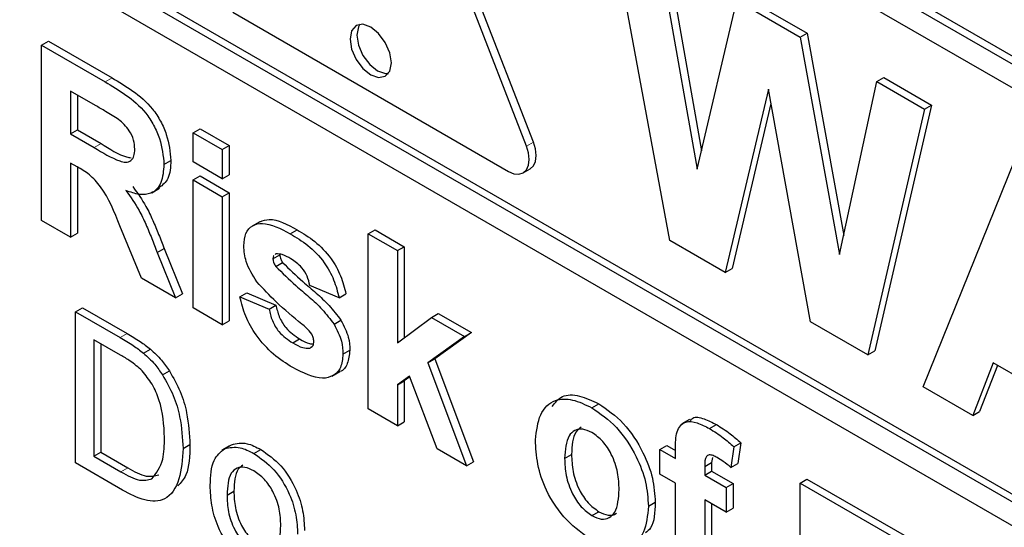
# Paper-space layout 'Blatt2' of a CAD drawing. Header units: millimetres. Extents: x 5 to 418, y 2 to 292.
# Tile 23 of 124: x 113.856 to 115.538, y 176.522 to 177.39. Entities that reach past the tile are written whole.
import ezdxf

# ---------------------------------------------------------------- set-up
doc = ezdxf.new("R2010")
doc.units = ezdxf.units.MM

psp = doc.layouts.new('Blatt2')

# ---------------------------------------------------------------- linework, layer by layer
at = {"color": 7, "linetype": 'Continuous', "lineweight": 25}
for p, q in [((118.1089, 175.8376), (112.2164, 179.2393)), ((118.1207, 175.8444), (112.2282, 179.2461)), ((118.1089, 175.7968), (113.7249, 178.3277)), ((114.7337, 177.1805), (114.498, 177.788)), ((114.7219, 177.1737), (114.4862, 177.7812)), ((113.7249, 177.6201), (118.1914, 175.0416)), ((113.7367, 177.6269), (118.1914, 175.0552)), ((118.1914, 175.0008), (113.7249, 177.5793)), ((114.9668, 177.012), (114.868, 177.5453)), ((114.9493, 177.4983), (115.0135, 177.1341)), ((114.9611, 177.5051), (115.0209, 177.1657)), ((115.0135, 177.1341), (115.0813, 177.4222)), ((115.0813, 177.4222), (115.1895, 177.3597)), ((115.0931, 177.429), (115.2013, 177.3665)), ((114.2198, 177.4023), (114.6912, 177.1302)), ((115.1895, 177.3597), (115.2013, 177.3665)), ((115.2013, 177.3665), (115.2638, 177.021)), ((113.8929, 177.3461), (113.9047, 177.3529)), ((113.8929, 177.0467), (113.8929, 177.3461)), ((113.8929, 177.3461), (114.0017, 177.2833)), ((113.9047, 177.3529), (114.0135, 177.2901)), ((115.1895, 177.3597), (115.2567, 176.9882)), ((115.2567, 176.9882), (115.3207, 177.284)), ((115.3207, 177.284), (115.3324, 177.2908)), ((115.3207, 177.284), (115.4021, 177.2369)), ((115.3324, 177.2908), (115.4139, 177.2437)), ((113.9851, 177.243), (113.9427, 177.2674)), ((113.9427, 177.2674), (113.9427, 177.1945)), ((115.1351, 177.2709), (115.0613, 176.9574)), ((115.207, 176.8733), (115.1351, 177.2709)), ((113.9545, 177.2606), (113.9545, 177.2013)), ((115.1395, 177.2464), (115.0731, 176.9642)), ((115.4021, 177.2369), (115.3052, 176.8166)), ((115.4139, 177.2437), (115.317, 176.8234)), ((115.4021, 177.2369), (115.4139, 177.2437)), ((113.9427, 177.1945), (113.9545, 177.2013)), ((113.9545, 177.2013), (113.9947, 177.1781)), ((114.1522, 177.1964), (114.1639, 177.2032)), ((114.1522, 177.1964), (114.202, 177.1676)), ((114.1522, 177.1465), (114.1522, 177.1964)), ((114.1639, 177.2032), (114.2138, 177.1745)), ((113.9427, 177.1945), (113.9829, 177.1713)), ((114.202, 177.1676), (114.2138, 177.1745)), ((114.202, 177.1676), (114.202, 177.1177)), ((114.2138, 177.1745), (114.2138, 177.1246)), ((113.9539, 177.1381), (113.9427, 177.1446)), ((113.9427, 177.1446), (113.9427, 177.0179)), ((114.1023, 177.1423), (114.1141, 177.1491)), ((114.202, 177.1177), (114.1522, 177.1465)), ((115.3998, 176.762), (115.5557, 177.1483)), ((113.9545, 177.1377), (113.9545, 177.0247)), ((114.7162, 177.1277), (114.728, 177.1345)), ((114.1522, 177.1158), (114.1639, 177.1226)), ((114.1522, 177.1158), (114.202, 177.087)), ((114.1522, 176.897), (114.1522, 177.1158)), ((114.1639, 177.1226), (114.2138, 177.0938)), ((114.202, 177.1177), (114.2138, 177.1246)), ((114.0817, 177.0939), (114.0949, 177.1016)), ((114.202, 177.087), (114.2138, 177.0938)), ((114.2138, 177.0938), (114.2138, 176.8751)), ((114.202, 177.087), (114.202, 176.8682)), ((113.9427, 177.0179), (113.8929, 177.0467)), ((114.2661, 177.0444), (114.2529, 177.0368)), ((114.064, 176.9479), (114.0271, 177.0372)), ((114.318, 177.0239), (114.3298, 177.0307)), ((114.4513, 177.0237), (114.4631, 177.0305)), ((114.4631, 177.0305), (114.513, 177.0017)), ((113.9427, 177.0179), (113.9545, 177.0247)), ((114.4513, 176.7243), (114.4513, 177.0237)), ((114.4513, 177.0237), (114.5012, 176.9949)), ((115.0613, 176.9574), (114.9668, 177.012)), ((114.0908, 176.9917), (114.1026, 176.9985)), ((114.1026, 176.9985), (114.134, 176.9211)), ((114.5012, 176.9949), (114.513, 177.0017)), ((114.5012, 176.9949), (114.5012, 176.8373)), ((114.513, 177.0017), (114.513, 176.8461)), ((114.0908, 176.9917), (114.1222, 176.9143)), ((114.2884, 176.981), (114.3002, 176.9878)), ((114.2936, 176.9895), (114.2921, 176.9883)), ((114.2933, 176.968), (114.3051, 176.9748)), ((115.0613, 176.9574), (115.0731, 176.9642)), ((114.1222, 176.9143), (114.064, 176.9479)), ((114.4015, 176.9143), (114.3516, 176.9354)), ((114.1222, 176.9143), (114.134, 176.9211)), ((114.2319, 176.9162), (114.2437, 176.923)), ((114.2319, 176.9162), (114.2818, 176.8951)), ((114.2437, 176.923), (114.2936, 176.9019)), ((114.4015, 176.9143), (114.4132, 176.9211)), ((113.9511, 176.8906), (113.9628, 176.8974)), ((113.9628, 176.8974), (114.0394, 176.8532)), ((114.202, 176.8682), (114.1522, 176.897)), ((114.2818, 176.8951), (114.2936, 176.9019)), ((113.9511, 176.6321), (113.9511, 176.8906)), ((113.9511, 176.8906), (114.0276, 176.8464)), ((114.202, 176.8682), (114.2138, 176.8751)), ((114.3929, 176.8692), (114.4047, 176.876)), ((114.5012, 176.8373), (114.5593, 176.8808)), ((114.5593, 176.8808), (114.5711, 176.8876)), ((114.5593, 176.8808), (114.6159, 176.8481)), ((114.5711, 176.8876), (114.6276, 176.8549)), ((115.3052, 176.8166), (115.207, 176.8733)), ((114.028, 176.8164), (113.9826, 176.8426)), ((113.9826, 176.8426), (113.9826, 176.6437)), ((114.3224, 176.8372), (114.3341, 176.844)), ((114.6159, 176.8481), (114.5533, 176.8031)), ((114.6276, 176.8549), (114.5651, 176.8099)), ((114.6159, 176.8481), (114.6276, 176.8549)), ((113.9944, 176.8358), (113.9944, 176.6505)), ((114.0672, 176.8199), (114.079, 176.8267)), ((114.3516, 176.8283), (114.3558, 176.8307)), ((114.4081, 176.8179), (114.4199, 176.8247)), ((114.5533, 176.8031), (114.5651, 176.8099)), ((114.5651, 176.8099), (114.631, 176.6342)), ((115.3052, 176.8166), (115.317, 176.8234)), ((114.5533, 176.8031), (114.6192, 176.6274)), ((115.5192, 176.803), (115.4844, 176.7131)), ((115.5267, 176.7986), (115.4962, 176.7199)), ((115.6775, 176.7116), (115.5192, 176.803)), ((114.0997, 176.7826), (114.1115, 176.7894)), ((114.3893, 176.7805), (114.4026, 176.7882)), ((114.5217, 176.7804), (114.5012, 176.7656)), ((114.5223, 176.7791), (114.513, 176.7724)), ((114.5693, 176.6562), (114.5217, 176.7804)), ((114.5012, 176.7656), (114.513, 176.7724)), ((114.5012, 176.7656), (114.5012, 176.6955)), ((114.513, 176.7724), (114.513, 176.7024)), ((115.4844, 176.7131), (115.3998, 176.762)), ((114.5012, 176.6955), (114.4513, 176.7243)), ((114.8334, 176.7264), (114.8452, 176.7332)), ((115.4844, 176.7131), (115.4962, 176.7199)), ((114.5012, 176.6955), (114.513, 176.7024)), ((115.0003, 176.7065), (114.9871, 176.6988)), ((115.0345, 176.6909), (115.0463, 176.6977)), ((114.1348, 176.6567), (114.1466, 176.6635)), ((114.2143, 176.6614), (114.201, 176.6538)), ((114.2059, 176.6564), (114.2177, 176.6633)), ((114.9499, 176.6553), (114.9617, 176.6621)), ((114.9617, 176.6621), (114.9765, 176.6535)), ((115.0762, 176.6598), (115.0712, 176.6242)), ((115.0762, 176.6598), (115.088, 176.6666)), ((115.088, 176.6666), (115.083, 176.631)), ((113.9826, 176.6437), (113.9944, 176.6505)), ((113.9826, 176.6437), (114.0288, 176.617)), ((113.9944, 176.6505), (114.0406, 176.6238)), ((114.256, 176.6483), (114.2678, 176.6551)), ((114.6192, 176.6274), (114.5693, 176.6562)), ((114.787, 176.6399), (114.7988, 176.6467)), ((114.9499, 176.6553), (114.9765, 176.6399)), ((114.9499, 176.6131), (114.9499, 176.6553)), ((114.9765, 176.6399), (114.9765, 176.6557)), ((115.0396, 176.6413), (115.0382, 176.6328)), ((114.0313, 176.5858), (113.9511, 176.6321)), ((114.6192, 176.6274), (114.631, 176.6342)), ((115.0264, 176.626), (115.0382, 176.6328)), ((115.0264, 176.626), (115.0264, 176.6112)), ((115.0382, 176.6328), (115.0382, 176.618)), ((115.0712, 176.6242), (115.083, 176.631)), ((114.9765, 176.5977), (114.9499, 176.6131)), ((115.0264, 176.6112), (115.0382, 176.618)), ((115.0264, 176.6112), (115.0629, 176.59)), ((115.0382, 176.618), (115.0747, 176.5968)), ((114.9765, 176.4211), (114.9765, 176.5977)), ((115.0629, 176.59), (115.0747, 176.5968)), ((115.0629, 176.59), (115.0629, 176.5478)), ((115.0747, 176.5968), (115.0747, 176.5546)), ((115.1892, 176.5977), (115.201, 176.6045)), ((115.1892, 176.2983), (115.1892, 176.5977)), ((115.1892, 176.5977), (115.382, 176.4864)), ((115.201, 176.6045), (115.3938, 176.4932)), ((114.21, 176.5772), (114.2218, 176.584)), ((114.93, 176.558), (114.9418, 176.5648)), ((115.0629, 176.5478), (115.0264, 176.5689)), ((115.0264, 176.5689), (115.0264, 176.3924)), ((115.0382, 176.5621), (115.0382, 176.3992)), ((114.8337, 176.542), (114.8455, 176.5488)), ((115.0629, 176.5478), (115.0747, 176.5546))]:
    psp.add_line(p, q, dxfattribs=at)
at = {"color": 7, "linetype": 'Continuous', "lineweight": 18}
for p, q in [((114.0017, 177.2833), (114.0135, 177.2901)), ((113.9829, 177.1713), (113.9947, 177.1781)), ((114.7219, 177.1737), (114.7337, 177.1805)), ((114.0276, 176.8464), (114.0394, 176.8532)), ((114.0288, 176.617), (114.0406, 176.6238))]:
    psp.add_line(p, q, dxfattribs=at)
at = {"color": 7, "linetype": 'Continuous', "lineweight": 25, "flags": 128}
for points in [[(114.4909, 177.3158), (114.4882, 177.333), (114.4805, 177.3507), (114.4691, 177.3661), (114.4555, 177.377), (114.442, 177.3817), (114.4305, 177.3795), (114.4229, 177.3707), (114.4202, 177.3566), (114.4229, 177.3394), (114.4305, 177.3218), (114.442, 177.3063), (114.4555, 177.2954), (114.4691, 177.2907), (114.4805, 177.2929), (114.4882, 177.3017), (114.4909, 177.3158)], [(114.4371, 177.3817), (114.4347, 177.3775), (114.432, 177.3634), (114.4347, 177.3462), (114.4423, 177.3286), (114.4538, 177.3131), (114.4673, 177.3022), (114.4809, 177.2975), (114.4857, 177.2975)], [(114.728, 177.1345), (114.728, 177.1345), (114.7337, 177.1397), (114.7372, 177.1475), (114.7384, 177.1574), (114.7372, 177.1687), (114.7337, 177.1805)], [(114.6912, 177.1302), (114.7004, 177.1263), (114.7089, 177.1254), (114.7162, 177.1277), (114.7219, 177.1329), (114.7254, 177.1407), (114.7266, 177.1506), (114.7254, 177.1619), (114.7219, 177.1737)]]:
    psp.add_lwpolyline(points, dxfattribs=at)
at = {"color": 7, "linetype": 'Continuous', "lineweight": 25}
for points, knots in [([(114.0017, 177.2833), (114.0135, 177.2763), (114.0369, 177.2623), (114.067, 177.2378), (114.0852, 177.2094), (114.0988, 177.1787), (114.1009, 177.1568), (114.1023, 177.1423)], [0, 0, 0, 0, 0.2511382, 0.5005379, 0.6257426, 0.7510544, 1, 1, 1, 1]), ([(114.0135, 177.2901), (114.0253, 177.2831), (114.0487, 177.2691), (114.0787, 177.2446), (114.097, 177.2162), (114.1105, 177.1855), (114.1127, 177.1636), (114.1141, 177.1491)], [0, 0, 0, 0, 0.2511382, 0.5005379, 0.6257426, 0.7510544, 1, 1, 1, 1]), ([(114.0248, 177.2191), (114.0174, 177.2238), (114.0042, 177.232), (113.9909, 177.2396), (113.9851, 177.243)], [0, 0, 0, 0, 0.559921, 1, 1, 1, 1]), ([(114.0524, 177.1684), (114.0521, 177.1735), (114.0514, 177.1836), (114.0419, 177.2039), (114.0313, 177.2134), (114.0248, 177.2191)], [0, 0, 0, 0, 0.2810837, 0.5612808, 1, 1, 1, 1]), ([(113.9947, 177.1781), (114.0095, 177.1685), (114.0271, 177.157), (114.0435, 177.154), (114.046, 177.1535)], [0, 0, 0, 0, 0.846639, 1, 1, 1, 1]), ([(113.9829, 177.1713), (113.9976, 177.1623), (114.0159, 177.151), (114.0373, 177.1452), (114.0462, 177.148), (114.0517, 177.1561), (114.0522, 177.1643), (114.0524, 177.1684)], [0, 0, 0, 0, 0.500908, 0.625718, 0.750365, 0.875021, 1, 1, 1, 1]), ([(114.1141, 177.1491), (114.1134, 177.1377), (114.1122, 177.1165), (114.0999, 177.107), (114.0942, 177.1026)], [0, 0, 0, 0, 0.537571, 1, 1, 1, 1]), ([(114.0271, 177.0372), (114.0177, 177.0607), (114.0048, 177.0935), (113.9749, 177.1263), (113.9609, 177.1342), (113.9539, 177.1381)], [0, 0, 0, 0, 0.560986, 0.779305, 1, 1, 1, 1]), ([(114.1023, 177.1423), (114.1014, 177.1312), (114.0997, 177.1091), (114.0829, 177.0915), (114.0603, 177.0895), (114.045, 177.0948), (114.0373, 177.0975)], [0, 0, 0, 0, 0.279943, 0.558974, 0.779184, 1, 1, 1, 1]), ([(114.0373, 177.0975), (114.0452, 177.0864), (114.0582, 177.0682), (114.0715, 177.0399), (114.0815, 177.0158), (114.0877, 176.9997), (114.0908, 176.9917)], [0, 0, 0, 0, 0.339561, 0.559573, 0.779778, 1, 1, 1, 1]), ([(114.0491, 177.1043), (114.057, 177.0932), (114.07, 177.075), (114.0833, 177.0467), (114.0933, 177.0227), (114.0995, 177.0066), (114.1026, 176.9985)], [0, 0, 0, 0, 0.339561, 0.559573, 0.779778, 1, 1, 1, 1]), ([(114.2662, 177.0443), (114.2714, 177.0461), (114.2893, 177.0525), (114.313, 177.0398), (114.3298, 177.0307)], [0, 0, 0, 0, 0.2908324, 1, 1, 1, 1]), ([(114.2386, 177.0033), (114.2393, 177.0108), (114.2407, 177.026), (114.2531, 177.0388), (114.2778, 177.0448), (114.3014, 177.0325), (114.318, 177.0239)], [0, 0, 0, 0, 0.186756, 0.373549, 0.56049, 1, 1, 1, 1]), ([(114.3298, 177.0307), (114.3399, 177.0245), (114.36, 177.0121), (114.3873, 176.985), (114.4055, 176.9517), (114.4107, 176.9313), (114.4132, 176.9211)], [0, 0, 0, 0, 0.280825, 0.559925, 0.77968, 1, 1, 1, 1]), ([(114.318, 177.0239), (114.3281, 177.0177), (114.3483, 177.0053), (114.3755, 176.9782), (114.3937, 176.9449), (114.3989, 176.9245), (114.4015, 176.9143)], [0, 0, 0, 0, 0.280825, 0.559925, 0.77968, 1, 1, 1, 1]), ([(114.2611, 176.9416), (114.2538, 176.9531), (114.2409, 176.9737), (114.2393, 176.9942), (114.2386, 177.0033)], [0, 0, 0, 0, 0.558645, 1, 1, 1, 1]), ([(114.2902, 176.9868), (114.2899, 176.9866), (114.2885, 176.9856), (114.2885, 176.9831), (114.2884, 176.981)], [0, 0, 0, 0, 0.176554, 1, 1, 1, 1]), ([(114.2884, 176.981), (114.2888, 176.9785), (114.2893, 176.9741), (114.2921, 176.9698), (114.2933, 176.968)], [0, 0, 0, 0, 0.558274, 1, 1, 1, 1]), ([(114.3193, 176.981), (114.3143, 176.9838), (114.3053, 176.9889), (114.2972, 176.9893), (114.2936, 176.9895)], [0, 0, 0, 0, 0.5610172, 1, 1, 1, 1]), ([(114.3002, 176.9878), (114.3005, 176.9853), (114.3011, 176.9809), (114.3038, 176.9766), (114.3051, 176.9748)], [0, 0, 0, 0, 0.558274, 1, 1, 1, 1]), ([(114.3516, 176.9354), (114.3503, 176.9407), (114.3478, 176.9511), (114.3365, 176.9696), (114.3258, 176.9767), (114.3193, 176.981)], [0, 0, 0, 0, 0.28081, 0.560758, 1, 1, 1, 1]), ([(114.2933, 176.968), (114.3046, 176.9567), (114.3234, 176.9382), (114.3504, 176.916), (114.3731, 176.8952), (114.3863, 176.8778), (114.3929, 176.8692)], [0, 0, 0, 0, 0.339607, 0.560063, 0.78038, 1, 1, 1, 1]), ([(114.3051, 176.9748), (114.3164, 176.9635), (114.3352, 176.945), (114.3622, 176.9228), (114.3848, 176.902), (114.3981, 176.8846), (114.4047, 176.876)], [0, 0, 0, 0, 0.339607, 0.560063, 0.78038, 1, 1, 1, 1]), ([(114.3379, 176.8695), (114.3231, 176.8816), (114.2967, 176.9031), (114.2719, 176.9298), (114.2611, 176.9416)], [0, 0, 0, 0, 0.560705, 1, 1, 1, 1]), ([(114.3223, 176.795), (114.3113, 176.8019), (114.2893, 176.8159), (114.2605, 176.8471), (114.2404, 176.8829), (114.2348, 176.9051), (114.2319, 176.9162)], [0, 0, 0, 0, 0.280651, 0.560003, 0.779956, 1, 1, 1, 1]), ([(114.2818, 176.8951), (114.2833, 176.8885), (114.2863, 176.8753), (114.3005, 176.8516), (114.3141, 176.8426), (114.3224, 176.8372)], [0, 0, 0, 0, 0.280993, 0.560665, 1, 1, 1, 1]), ([(114.2936, 176.9019), (114.2951, 176.8953), (114.2981, 176.8821), (114.3123, 176.8584), (114.3258, 176.8494), (114.3341, 176.844)], [0, 0, 0, 0, 0.280993, 0.560665, 1, 1, 1, 1]), ([(114.4047, 176.876), (114.4097, 176.8662), (114.4188, 176.8485), (114.4196, 176.832), (114.4199, 176.8247)], [0, 0, 0, 0, 0.558015, 1, 1, 1, 1]), ([(114.3547, 176.8524), (114.3517, 176.856), (114.3464, 176.8624), (114.3405, 176.8673), (114.3379, 176.8695)], [0, 0, 0, 0, 0.558614, 1, 1, 1, 1]), ([(114.3929, 176.8692), (114.3979, 176.8594), (114.407, 176.8417), (114.4078, 176.8252), (114.4081, 176.8179)], [0, 0, 0, 0, 0.558015, 1, 1, 1, 1]), ([(114.0276, 176.8464), (114.0351, 176.8421), (114.0483, 176.8344), (114.0614, 176.8243), (114.0672, 176.8199)], [0, 0, 0, 0, 0.560174, 1, 1, 1, 1]), ([(114.0394, 176.8532), (114.0468, 176.8489), (114.0601, 176.8412), (114.0732, 176.8311), (114.079, 176.8267)], [0, 0, 0, 0, 0.560174, 1, 1, 1, 1]), ([(114.3341, 176.844), (114.34, 176.8406), (114.3481, 176.8359), (114.3554, 176.8357), (114.3575, 176.8356)], [0, 0, 0, 0, 0.711845, 1, 1, 1, 1]), ([(114.3582, 176.8397), (114.3581, 176.842), (114.3578, 176.8461), (114.3556, 176.8505), (114.3547, 176.8524)], [0, 0, 0, 0, 0.559319, 1, 1, 1, 1]), ([(114.079, 176.8267), (114.0856, 176.8207), (114.0974, 176.8099), (114.1072, 176.7957), (114.1115, 176.7894)], [0, 0, 0, 0, 0.559847, 1, 1, 1, 1]), ([(114.3224, 176.8372), (114.3281, 176.834), (114.3384, 176.8283), (114.3476, 176.8283), (114.3516, 176.8283)], [0, 0, 0, 0, 0.560783, 1, 1, 1, 1]), ([(114.3535, 176.8299), (114.3549, 176.8307), (114.3578, 176.8324), (114.3581, 176.8371), (114.3582, 176.8397)], [0, 0, 0, 0, 0.44903, 1, 1, 1, 1]), ([(114.4199, 176.8247), (114.419, 176.8168), (114.4171, 176.801), (114.4088, 176.7899), (114.4027, 176.7883), (114.4025, 176.7883)], [0, 0, 0, 0, 0.4930222, 0.9865862, 1, 1, 1, 1]), ([(114.065, 176.7897), (114.0582, 176.7955), (114.0461, 176.806), (114.0335, 176.8132), (114.028, 176.8164)], [0, 0, 0, 0, 0.559255, 1, 1, 1, 1]), ([(114.0672, 176.8199), (114.0738, 176.8139), (114.0857, 176.8031), (114.0954, 176.7889), (114.0997, 176.7826)], [0, 0, 0, 0, 0.559847, 1, 1, 1, 1]), ([(114.4081, 176.8179), (114.4073, 176.8098), (114.4056, 176.7936), (114.392, 176.7802), (114.3656, 176.7731), (114.3401, 176.786), (114.3223, 176.795)], [0, 0, 0, 0, 0.186725, 0.373655, 0.5608, 1, 1, 1, 1]), ([(114.1032, 176.6755), (114.1022, 176.6966), (114.1008, 176.726), (114.0829, 176.7672), (114.071, 176.7822), (114.065, 176.7897)], [0, 0, 0, 0, 0.55915, 0.78004, 1, 1, 1, 1]), ([(114.0997, 176.7826), (114.1063, 176.7709), (114.1195, 176.7475), (114.1323, 176.7033), (114.1338, 176.6744), (114.1348, 176.6567)], [0, 0, 0, 0, 0.279769, 0.559929, 1, 1, 1, 1]), ([(114.1115, 176.7894), (114.1181, 176.7777), (114.1313, 176.7544), (114.1441, 176.7101), (114.1456, 176.6812), (114.1466, 176.6635)], [0, 0, 0, 0, 0.279769, 0.559929, 1, 1, 1, 1]), ([(114.7372, 176.6718), (114.739, 176.687), (114.7425, 176.7176), (114.7672, 176.7414), (114.8, 176.7425), (114.8223, 176.7317), (114.8334, 176.7264)], [0, 0, 0, 0, 0.2799501, 0.5591471, 0.779424, 1, 1, 1, 1]), ([(114.7659, 176.7288), (114.771, 176.7354), (114.782, 176.7496), (114.8121, 176.7489), (114.8342, 176.7384), (114.8452, 176.7332)], [0, 0, 0, 0, 0.30151, 0.650518, 1, 1, 1, 1]), ([(114.8334, 176.7264), (114.8479, 176.7164), (114.8768, 176.6964), (114.9091, 176.6472), (114.9275, 176.5987), (114.9291, 176.5716), (114.93, 176.558)], [0, 0, 0, 0, 0.279785, 0.559124, 0.779388, 1, 1, 1, 1]), ([(114.8452, 176.7332), (114.8597, 176.7232), (114.8886, 176.7032), (114.9208, 176.654), (114.9393, 176.6055), (114.9409, 176.5784), (114.9418, 176.5648)], [0, 0, 0, 0, 0.279785, 0.559124, 0.779388, 1, 1, 1, 1]), ([(115.0019, 176.7042), (115.0031, 176.7059), (115.008, 176.7125), (115.0255, 176.7081), (115.0394, 176.7011), (115.0463, 176.6977)], [0, 0, 0, 0, 0.140873, 0.56962, 1, 1, 1, 1]), ([(114.8337, 176.684), (114.8283, 176.6865), (114.8174, 176.6915), (114.8038, 176.6884), (114.7893, 176.675), (114.788, 176.6544), (114.787, 176.6399)], [0, 0, 0, 0, 0.186985, 0.373878, 0.561022, 1, 1, 1, 1]), ([(114.8153, 176.6933), (114.8121, 176.6908), (114.8005, 176.682), (114.7995, 176.6615), (114.7988, 176.6467)], [0, 0, 0, 0, 0.278205, 1, 1, 1, 1]), ([(114.9765, 176.6557), (114.9765, 176.6663), (114.9764, 176.6871), (114.9912, 176.7046), (115.0133, 176.7019), (115.0274, 176.6946), (115.0345, 176.6909)], [0, 0, 0, 0, 0.281801, 0.55777, 0.778465, 1, 1, 1, 1]), ([(115.0345, 176.6909), (115.0424, 176.686), (115.0566, 176.6772), (115.0702, 176.6651), (115.0762, 176.6598)], [0, 0, 0, 0, 0.559885, 1, 1, 1, 1]), ([(115.0463, 176.6977), (115.0542, 176.6928), (115.0683, 176.684), (115.082, 176.6719), (115.088, 176.6666)], [0, 0, 0, 0, 0.559885, 1, 1, 1, 1]), ([(114.0817, 176.6048), (114.0892, 176.6148), (114.1026, 176.6328), (114.103, 176.6624), (114.1032, 176.6755)], [0, 0, 0, 0, 0.5574522, 1, 1, 1, 1]), ([(114.8801, 176.5866), (114.8797, 176.5961), (114.879, 176.6152), (114.8691, 176.6448), (114.8527, 176.6703), (114.84, 176.6795), (114.8337, 176.684)], [0, 0, 0, 0, 0.281043, 0.560553, 0.78042, 1, 1, 1, 1]), ([(114.1348, 176.6567), (114.1337, 176.6385), (114.1314, 176.6021), (114.1086, 176.5666), (114.0699, 176.5653), (114.0442, 176.5789), (114.0313, 176.5858)], [0, 0, 0, 0, 0.28084, 0.559952, 0.779068, 1, 1, 1, 1]), ([(114.1466, 176.6635), (114.1462, 176.6443), (114.1456, 176.6146), (114.1312, 176.5986), (114.1261, 176.593)], [0, 0, 0, 0, 0.648204, 1, 1, 1, 1]), ([(114.1813, 176.5936), (114.1819, 176.6095), (114.1831, 176.6378), (114.1989, 176.6508), (114.2059, 176.6564)], [0, 0, 0, 0, 0.560963, 1, 1, 1, 1]), ([(114.2059, 176.6564), (114.2144, 176.6583), (114.2296, 176.6617), (114.2479, 176.6524), (114.256, 176.6483)], [0, 0, 0, 0, 0.5590331, 1, 1, 1, 1]), ([(114.2177, 176.6633), (114.2262, 176.6652), (114.2414, 176.6686), (114.2597, 176.6592), (114.2678, 176.6551)], [0, 0, 0, 0, 0.5590331, 1, 1, 1, 1]), ([(114.8337, 176.4997), (114.819, 176.5101), (114.7897, 176.5309), (114.7553, 176.5807), (114.7391, 176.6306), (114.7378, 176.658), (114.7372, 176.6718)], [0, 0, 0, 0, 0.280145, 0.558899, 0.779053, 1, 1, 1, 1]), ([(114.256, 176.6483), (114.2678, 176.64), (114.2913, 176.6235), (114.3169, 176.5822), (114.3291, 176.5428), (114.3301, 176.521), (114.3306, 176.5101)], [0, 0, 0, 0, 0.279556, 0.5586, 0.778991, 1, 1, 1, 1]), ([(114.2678, 176.6551), (114.2796, 176.6468), (114.3031, 176.6303), (114.3287, 176.589), (114.3409, 176.5497), (114.3419, 176.5278), (114.3423, 176.5169)], [0, 0, 0, 0, 0.279556, 0.5586, 0.778991, 1, 1, 1, 1]), ([(114.787, 176.6399), (114.7874, 176.6303), (114.7882, 176.6112), (114.7981, 176.5814), (114.8145, 176.5557), (114.8273, 176.5466), (114.8337, 176.542)], [0, 0, 0, 0, 0.281015, 0.560464, 0.780394, 1, 1, 1, 1]), ([(114.7988, 176.6467), (114.7992, 176.6371), (114.7999, 176.618), (114.8099, 176.5882), (114.8263, 176.5625), (114.8391, 176.5534), (114.8455, 176.5488)], [0, 0, 0, 0, 0.281015, 0.560464, 0.780394, 1, 1, 1, 1]), ([(115.0474, 176.6412), (115.0451, 176.6425), (115.0405, 176.6449), (115.0337, 176.6465), (115.0265, 176.6419), (115.0264, 176.6326), (115.0264, 176.626)], [0, 0, 0, 0, 0.187802, 0.374953, 0.560679, 1, 1, 1, 1]), ([(115.0712, 176.6242), (115.0668, 176.6278), (115.059, 176.6342), (115.0509, 176.6391), (115.0474, 176.6412)], [0, 0, 0, 0, 0.559847, 1, 1, 1, 1]), ([(114.0406, 176.6238), (114.0514, 176.6176), (114.0708, 176.6064), (114.0866, 176.61), (114.0935, 176.6116)], [0, 0, 0, 0, 0.561861, 1, 1, 1, 1]), ([(114.256, 176.6185), (114.2508, 176.621), (114.2402, 176.626), (114.2265, 176.6241), (114.212, 176.6115), (114.2108, 176.5913), (114.21, 176.5772)], [0, 0, 0, 0, 0.187137, 0.374025, 0.561097, 1, 1, 1, 1]), ([(114.237, 176.6281), (114.2342, 176.626), (114.2231, 176.6181), (114.2223, 176.5985), (114.2218, 176.584)], [0, 0, 0, 0, 0.254643, 1, 1, 1, 1]), ([(114.0288, 176.617), (114.0397, 176.6108), (114.059, 176.5996), (114.0748, 176.6032), (114.0817, 176.6048)], [0, 0, 0, 0, 0.561861, 1, 1, 1, 1]), ([(114.3019, 176.5251), (114.3015, 176.5343), (114.3008, 176.5527), (114.2907, 176.5814), (114.2744, 176.6055), (114.2621, 176.6142), (114.256, 176.6185)], [0, 0, 0, 0, 0.281064, 0.560316, 0.780174, 1, 1, 1, 1]), ([(114.256, 176.4527), (114.244, 176.4611), (114.22, 176.4779), (114.194, 176.5204), (114.1827, 176.5603), (114.1817, 176.5825), (114.1813, 176.5936)], [0, 0, 0, 0, 0.279616, 0.558371, 0.778858, 1, 1, 1, 1]), ([(114.21, 176.5772), (114.2103, 176.5679), (114.211, 176.5493), (114.2207, 176.5201), (114.2374, 176.4956), (114.2498, 176.4869), (114.256, 176.4825)], [0, 0, 0, 0, 0.281129, 0.560384, 0.780159, 1, 1, 1, 1]), ([(114.2218, 176.584), (114.2221, 176.5747), (114.2228, 176.5561), (114.2325, 176.5269), (114.2492, 176.5024), (114.2616, 176.4937), (114.2678, 176.4893)], [0, 0, 0, 0, 0.281129, 0.560384, 0.780159, 1, 1, 1, 1]), ([(114.8337, 176.542), (114.8391, 176.5395), (114.85, 176.5344), (114.8636, 176.5377), (114.8779, 176.5515), (114.8792, 176.5721), (114.8801, 176.5866)], [0, 0, 0, 0, 0.18693, 0.373819, 0.560978, 1, 1, 1, 1]), ([(114.93, 176.558), (114.9286, 176.5421), (114.9257, 176.5104), (114.9002, 176.4871), (114.8678, 176.4832), (114.8451, 176.4942), (114.8337, 176.4997)], [0, 0, 0, 0, 0.279924, 0.559367, 0.779516, 1, 1, 1, 1]), ([(114.9418, 176.5648), (114.9412, 176.5478), (114.9405, 176.5251), (114.9281, 176.515), (114.9249, 176.5124)], [0, 0, 0, 0, 0.746792, 1, 1, 1, 1]), ([(114.8455, 176.5488), (114.8508, 176.5464), (114.8615, 176.5416), (114.8718, 176.5425), (114.8752, 176.546), (114.8755, 176.5462)], [0, 0, 0, 0, 0.482219, 0.964333, 1, 1, 1, 1]), ([(114.256, 176.4825), (114.2613, 176.48), (114.272, 176.475), (114.2856, 176.4773), (114.3, 176.4904), (114.3011, 176.5108), (114.3019, 176.5251)], [0, 0, 0, 0, 0.187044, 0.373945, 0.560983, 1, 1, 1, 1])]:
    psp.add_open_spline(points, degree=3, knots=knots, dxfattribs=at)

doc.saveas('drawing.dxf')
